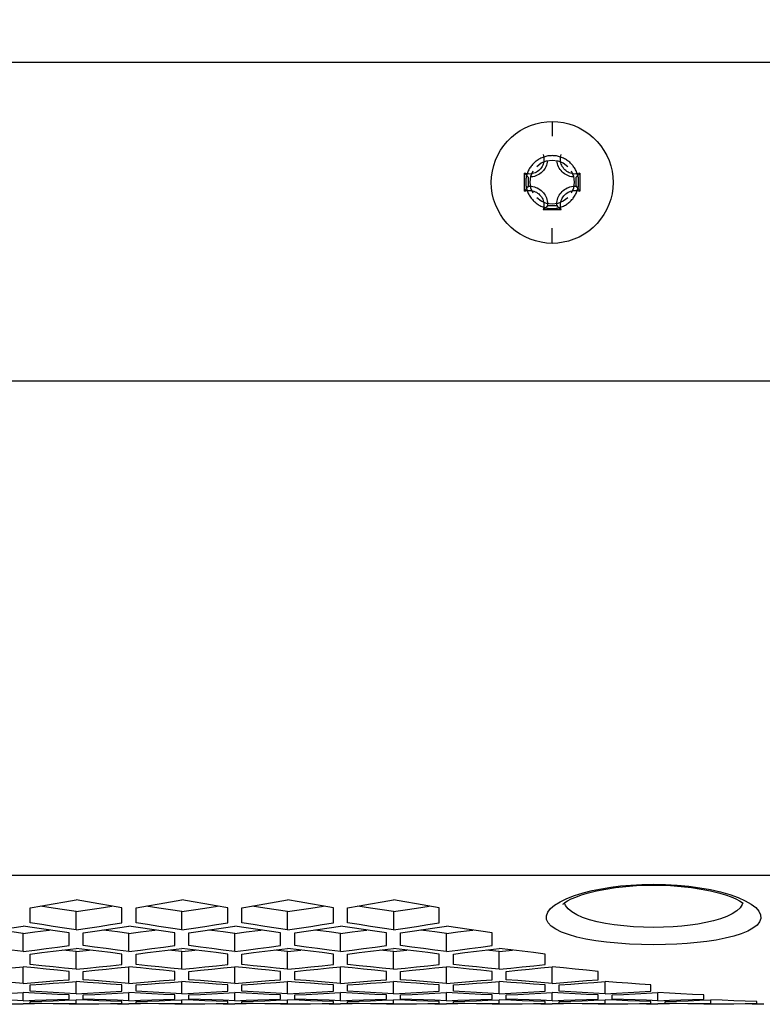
# Model space of a CAD drawing. Extents: x 0 to 420, y 0 to 297.
# Tile 48 of 75: x 230.07 to 238.5, y 212.13 to 223.3. Entities that reach past the tile are written whole.
import ezdxf

# ---------------------------------------------------------------- set-up
doc = ezdxf.new("R2010")
doc.units = 0
doc.header["$LTSCALE"] = 23.1
doc.layers.get('0').update_dxf_attribs({"linetype": 'CONTINUOUS'})
doc.layers.add('AXES', color=7, linetype='CONTINUOUS')
doc.layers.add('DIM_PILOTEES', color=7, linetype='CONTINUOUS')
doc.dimstyles.get("Standard").update_dxf_attribs({"dimtxt": 2.5, "dimasz": 2.5, "dimexe": 1.25, "dimexo": 0.625, "dimtad": 1, "dimcen": 2.5, "dimazin": 3, "dimtfac": 1, "dimtmove": 0, "dimatfit": 3})

# ---------------------------------------------------------------- blocks, each defined once
blk = doc.blocks.new('_FILLED')
at = {"color": 0, "linetype": 'BYBLOCK'}
blk.add_solid([(0, 0), (-1, 0.1429), (-1, -0.1429)], dxfattribs=at)
blk = doc.blocks.new('*D5')
at = {"layer": 'DIM_PILOTEES', "color": 2, "linetype": 'CONTINUOUS'}
for p, q in [((190.124, 209.109), (190.124, 278.743)), ((390.124, 209.109), (390.124, 278.743)), ((190.124, 276.743), (290.124, 276.743)), ((390.124, 276.743), (290.124, 276.743))]:
    blk.add_line(p, q, dxfattribs=at)
at = {"layer": 'DIM_PILOTEES', "color": 2, "linetype": 'CONTINUOUS', "xscale": 3.5, "yscale": 3.5, "zscale": 3.5, "rotation": 180}
blk.add_blockref('_FILLED', (190.124, 276.743), dxfattribs=at)
at = {"layer": 'DIM_PILOTEES', "color": 2, "linetype": 'CONTINUOUS', "xscale": 3.5, "yscale": 3.5, "zscale": 3.5}
blk.add_blockref('_FILLED', (390.124, 276.743), dxfattribs=at)

msp = doc.modelspace()

# ---------------------------------------------------------------- linework, layer by layer
at = {"color": 7, "linetype": 'CONTINUOUS'}
for p, q in [((385.464, 222.813), (194.764, 222.813)), ((236.114, 222.144), (236.114, 221.976)), ((235.801, 221.353), (235.801, 221.557)), ((235.843, 221.514), (235.843, 221.411)), ((236.33, 221.583), (236.355, 221.524)), ((236.355, 221.524), (236.364, 221.457)), ((236.386, 221.411), (236.386, 221.514)), ((236.428, 221.557), (236.428, 221.353)), ((235.874, 221.389), (235.864, 221.457)), ((235.899, 221.33), (235.874, 221.389)), ((236.063, 221.191), (236.166, 221.191)), ((236.217, 221.142), (236.012, 221.142)), ((236.114, 220.762), (236.114, 220.935)), ((230.454, 213.224), (230.31, 213.247)), ((231.654, 213.224), (231.51, 213.247)), ((232.854, 213.224), (232.71, 213.247)), ((234.054, 213.224), (233.91, 213.247)), ((236.204, 213.297), (236.281, 213.334)), ((238.223, 213.344), (238.304, 213.308)), ((238.275, 213.284), (238.27, 213.264)), ((230.194, 213.058), (230.194, 213.227)), ((230.714, 212.978), (230.714, 213.185)), ((231.234, 213.058), (231.234, 213.227)), ((231.394, 213.058), (231.394, 213.227)), ((231.914, 212.978), (231.914, 213.185)), ((232.434, 213.058), (232.434, 213.227)), ((232.594, 213.058), (232.594, 213.227)), ((233.114, 212.978), (233.114, 213.185)), ((233.634, 213.058), (233.634, 213.227)), ((233.794, 213.058), (233.794, 213.227)), ((234.314, 213.185), (234.314, 212.978)), ((234.834, 213.058), (234.834, 213.227)), ((230.114, 212.733), (230.114, 212.938)), ((230.634, 212.8), (230.634, 212.943)), ((230.794, 212.8), (230.794, 212.943)), ((231.314, 212.733), (231.314, 212.938)), ((231.834, 212.8), (231.834, 212.943)), ((231.994, 212.8), (231.994, 212.943)), ((232.514, 212.733), (232.514, 212.938)), ((233.034, 212.8), (233.034, 212.943)), ((233.194, 212.8), (233.194, 212.943)), ((233.714, 212.733), (233.714, 212.938)), ((234.234, 212.8), (234.234, 212.943)), ((234.394, 212.8), (234.394, 212.943)), ((234.914, 212.733), (234.914, 212.938)), ((235.434, 212.8), (235.434, 212.943)), ((230.114, 212.733), (229.984, 212.749)), ((230.114, 212.733), (230.245, 212.749)), ((230.194, 212.585), (230.194, 212.704)), ((230.714, 212.734), (230.564, 212.749)), ((230.714, 212.734), (230.865, 212.749)), ((230.714, 212.531), (230.714, 212.734)), ((231.314, 212.733), (231.184, 212.749)), ((231.234, 212.585), (231.234, 212.704)), ((231.314, 212.733), (231.445, 212.749)), ((231.394, 212.585), (231.394, 212.704)), ((231.914, 212.734), (231.764, 212.749)), ((231.914, 212.734), (232.065, 212.749)), ((231.914, 212.531), (231.914, 212.734)), ((232.514, 212.733), (232.384, 212.749)), ((232.434, 212.585), (232.434, 212.704)), ((232.514, 212.733), (232.645, 212.749)), ((232.594, 212.585), (232.594, 212.704)), ((233.114, 212.734), (232.964, 212.749)), ((233.114, 212.734), (233.265, 212.749)), ((233.114, 212.531), (233.114, 212.734)), ((233.714, 212.733), (233.584, 212.749)), ((233.634, 212.585), (233.634, 212.704)), ((233.714, 212.733), (233.845, 212.749)), ((233.794, 212.585), (233.794, 212.704)), ((234.314, 212.734), (234.164, 212.749)), ((234.314, 212.734), (234.465, 212.749)), ((234.314, 212.531), (234.314, 212.734)), ((234.914, 212.733), (234.784, 212.749)), ((234.834, 212.585), (234.834, 212.704)), ((234.914, 212.733), (235.045, 212.749)), ((234.994, 212.585), (234.994, 212.704)), ((235.514, 212.734), (235.364, 212.749)), ((235.514, 212.734), (235.665, 212.749)), ((235.514, 212.531), (235.514, 212.734)), ((236.034, 212.585), (236.034, 212.704)), ((229.985, 212.546), (230.114, 212.56)), ((230.114, 212.371), (230.114, 212.56)), ((230.244, 212.546), (230.114, 212.56)), ((230.714, 212.531), (230.584, 212.544)), ((230.634, 212.413), (230.634, 212.507)), ((230.714, 212.531), (230.845, 212.544)), ((230.794, 212.413), (230.794, 212.507)), ((231.185, 212.546), (231.314, 212.56)), ((231.314, 212.371), (231.314, 212.56)), ((231.444, 212.546), (231.314, 212.56)), ((231.914, 212.531), (231.784, 212.544)), ((231.834, 212.413), (231.834, 212.507)), ((231.914, 212.531), (232.045, 212.544)), ((231.994, 212.413), (231.994, 212.507)), ((232.385, 212.546), (232.514, 212.56)), ((232.514, 212.371), (232.514, 212.56)), ((232.644, 212.546), (232.514, 212.56)), ((233.114, 212.531), (232.984, 212.544)), ((233.034, 212.413), (233.034, 212.507)), ((233.114, 212.531), (233.245, 212.544)), ((233.194, 212.413), (233.194, 212.507)), ((233.585, 212.546), (233.714, 212.56)), ((233.714, 212.371), (233.714, 212.56)), ((233.844, 212.546), (233.714, 212.56)), ((234.314, 212.531), (234.184, 212.544)), ((234.234, 212.413), (234.234, 212.507)), ((234.314, 212.531), (234.445, 212.544)), ((234.394, 212.413), (234.394, 212.507)), ((234.785, 212.546), (234.914, 212.56)), ((234.914, 212.371), (234.914, 212.56)), ((235.044, 212.546), (234.914, 212.56)), ((235.514, 212.531), (235.384, 212.544)), ((235.434, 212.413), (235.434, 212.507)), ((235.514, 212.531), (235.645, 212.544)), ((235.594, 212.413), (235.594, 212.507)), ((235.985, 212.546), (236.114, 212.56)), ((236.114, 212.371), (236.114, 212.56)), ((236.634, 212.413), (236.634, 212.507)), ((230.114, 212.371), (229.984, 212.381)), ((230.114, 212.371), (230.245, 212.381)), ((230.194, 212.282), (230.194, 212.353)), ((230.585, 212.383), (230.714, 212.393)), ((230.714, 212.252), (230.714, 212.393)), ((230.844, 212.383), (230.714, 212.393)), ((231.314, 212.371), (231.184, 212.381)), ((231.234, 212.282), (231.234, 212.353)), ((231.314, 212.371), (231.445, 212.381)), ((231.394, 212.282), (231.394, 212.353)), ((231.785, 212.383), (231.914, 212.393)), ((231.914, 212.252), (231.914, 212.393)), ((232.044, 212.383), (231.914, 212.393)), ((232.514, 212.371), (232.384, 212.381)), ((232.434, 212.282), (232.434, 212.353)), ((232.514, 212.371), (232.645, 212.381)), ((232.594, 212.282), (232.594, 212.353)), ((232.985, 212.383), (233.114, 212.393)), ((233.114, 212.252), (233.114, 212.393)), ((233.244, 212.383), (233.114, 212.393)), ((233.714, 212.371), (233.584, 212.381)), ((233.634, 212.282), (233.634, 212.353)), ((233.714, 212.371), (233.845, 212.381)), ((233.794, 212.282), (233.794, 212.353)), ((234.185, 212.383), (234.314, 212.393)), ((234.314, 212.252), (234.314, 212.393)), ((234.444, 212.383), (234.314, 212.393)), ((234.914, 212.371), (234.784, 212.381)), ((234.834, 212.282), (234.834, 212.353)), ((234.914, 212.371), (235.045, 212.381)), ((234.994, 212.282), (234.994, 212.353)), ((235.385, 212.383), (235.514, 212.393)), ((235.514, 212.252), (235.514, 212.393)), ((235.644, 212.383), (235.514, 212.393)), ((236.114, 212.371), (235.984, 212.381)), ((236.034, 212.282), (236.034, 212.353)), ((236.114, 212.371), (236.245, 212.381)), ((236.194, 212.282), (236.194, 212.353)), ((236.585, 212.383), (236.714, 212.393)), ((236.714, 212.252), (236.714, 212.393)), ((237.234, 212.282), (237.234, 212.353)), ((229.985, 212.261), (230.114, 212.268)), ((230.114, 212.175), (230.114, 212.268)), ((230.244, 212.261), (230.114, 212.268)), ((230.714, 212.252), (230.584, 212.26)), ((230.634, 212.193), (230.634, 212.24)), ((230.714, 212.252), (230.845, 212.26)), ((230.794, 212.193), (230.794, 212.24)), ((231.185, 212.261), (231.314, 212.268)), ((231.314, 212.175), (231.314, 212.268)), ((231.444, 212.261), (231.314, 212.268)), ((231.914, 212.252), (231.784, 212.26)), ((231.834, 212.193), (231.834, 212.24)), ((231.914, 212.252), (232.045, 212.26)), ((231.994, 212.193), (231.994, 212.24)), ((232.385, 212.261), (232.514, 212.268)), ((232.514, 212.175), (232.514, 212.268)), ((232.644, 212.261), (232.514, 212.268)), ((233.114, 212.252), (232.984, 212.26)), ((233.034, 212.193), (233.034, 212.24)), ((233.114, 212.252), (233.245, 212.26)), ((233.194, 212.193), (233.194, 212.24)), ((233.585, 212.261), (233.714, 212.268)), ((233.714, 212.175), (233.714, 212.268)), ((233.844, 212.261), (233.714, 212.268)), ((234.314, 212.252), (234.184, 212.26)), ((234.234, 212.193), (234.234, 212.24)), ((234.314, 212.252), (234.445, 212.26)), ((234.394, 212.193), (234.394, 212.24)), ((234.785, 212.261), (234.914, 212.268)), ((234.914, 212.175), (234.914, 212.268)), ((235.044, 212.261), (234.914, 212.268)), ((235.514, 212.252), (235.384, 212.26)), ((235.434, 212.193), (235.434, 212.24)), ((235.514, 212.252), (235.645, 212.26)), ((235.594, 212.193), (235.594, 212.24)), ((235.985, 212.261), (236.114, 212.268)), ((236.114, 212.175), (236.114, 212.268)), ((236.244, 212.261), (236.114, 212.268)), ((236.714, 212.252), (236.584, 212.26)), ((236.634, 212.193), (236.634, 212.24)), ((236.714, 212.252), (236.845, 212.26)), ((236.794, 212.193), (236.794, 212.24)), ((237.185, 212.261), (237.314, 212.268)), ((237.314, 212.175), (237.314, 212.268)), ((237.834, 212.193), (237.834, 212.24)), ((230.114, 212.175), (229.984, 212.179)), ((229.984, 212.139), (230.114, 212.141)), ((230.114, 212.175), (230.245, 212.179)), ((230.244, 212.139), (230.114, 212.141)), ((230.194, 212.144), (230.194, 212.167)), ((230.714, 212.138), (230.584, 212.139)), ((230.585, 212.18), (230.714, 212.184)), ((230.634, 212.134), (230.634, 212.136)), ((230.714, 212.138), (230.714, 212.184)), ((230.844, 212.18), (230.714, 212.184)), ((230.714, 212.138), (230.844, 212.139)), ((230.794, 212.134), (230.794, 212.136)), ((231.314, 212.175), (231.184, 212.179)), ((231.184, 212.139), (231.314, 212.141)), ((231.234, 212.144), (231.234, 212.167)), ((231.314, 212.175), (231.445, 212.179)), ((231.444, 212.139), (231.314, 212.141)), ((231.394, 212.144), (231.394, 212.167)), ((231.914, 212.138), (231.784, 212.139)), ((231.785, 212.18), (231.914, 212.184)), ((231.834, 212.134), (231.834, 212.136)), ((231.914, 212.138), (231.914, 212.184)), ((232.044, 212.18), (231.914, 212.184)), ((231.914, 212.138), (232.044, 212.139)), ((231.994, 212.134), (231.994, 212.136)), ((232.514, 212.175), (232.384, 212.179)), ((232.384, 212.139), (232.514, 212.141)), ((232.434, 212.144), (232.434, 212.167)), ((232.514, 212.175), (232.645, 212.179)), ((232.644, 212.139), (232.514, 212.141)), ((232.594, 212.144), (232.594, 212.167)), ((233.114, 212.138), (232.984, 212.139)), ((232.985, 212.18), (233.114, 212.184)), ((233.034, 212.134), (233.034, 212.136)), ((233.114, 212.138), (233.114, 212.184)), ((233.244, 212.18), (233.114, 212.184)), ((233.114, 212.138), (233.244, 212.139)), ((233.194, 212.134), (233.194, 212.136)), ((233.714, 212.175), (233.584, 212.179)), ((233.584, 212.139), (233.714, 212.141)), ((233.634, 212.144), (233.634, 212.167)), ((233.714, 212.175), (233.845, 212.179)), ((233.844, 212.139), (233.714, 212.141)), ((233.794, 212.144), (233.794, 212.167)), ((234.314, 212.138), (234.184, 212.139)), ((234.185, 212.18), (234.314, 212.184)), ((234.234, 212.134), (234.234, 212.136)), ((234.314, 212.138), (234.314, 212.184)), ((234.444, 212.18), (234.314, 212.184)), ((234.314, 212.138), (234.444, 212.139)), ((234.394, 212.134), (234.394, 212.136)), ((234.914, 212.175), (234.784, 212.179)), ((234.784, 212.139), (234.914, 212.141)), ((234.834, 212.144), (234.834, 212.167)), ((234.914, 212.175), (235.045, 212.179)), ((235.044, 212.139), (234.914, 212.141)), ((234.994, 212.144), (234.994, 212.167)), ((235.514, 212.138), (235.384, 212.139)), ((235.385, 212.18), (235.514, 212.184)), ((235.434, 212.134), (235.434, 212.136)), ((235.514, 212.138), (235.514, 212.184)), ((235.644, 212.18), (235.514, 212.184)), ((235.514, 212.138), (235.644, 212.139)), ((235.594, 212.134), (235.594, 212.136)), ((236.114, 212.175), (235.984, 212.179)), ((235.984, 212.139), (236.114, 212.141)), ((236.034, 212.144), (236.034, 212.167)), ((236.114, 212.175), (236.245, 212.179)), ((236.244, 212.139), (236.114, 212.141)), ((236.194, 212.144), (236.194, 212.167)), ((236.714, 212.138), (236.584, 212.139)), ((236.585, 212.18), (236.714, 212.184)), ((236.634, 212.134), (236.634, 212.136)), ((236.714, 212.138), (236.714, 212.184)), ((236.844, 212.18), (236.714, 212.184)), ((236.714, 212.138), (236.844, 212.139)), ((236.794, 212.134), (236.794, 212.136)), ((237.314, 212.175), (237.184, 212.179)), ((237.184, 212.139), (237.314, 212.141)), ((237.234, 212.144), (237.234, 212.167)), ((237.314, 212.175), (237.445, 212.179)), ((237.444, 212.139), (237.314, 212.141)), ((237.394, 212.144), (237.394, 212.167)), ((237.914, 212.138), (237.784, 212.139)), ((237.785, 212.18), (237.914, 212.184)), ((237.834, 212.134), (237.834, 212.136)), ((237.914, 212.138), (237.914, 212.184)), ((237.914, 212.138), (238.044, 212.139)), ((237.994, 212.134), (237.994, 212.136)), ((238.384, 212.139), (238.514, 212.141)), ((238.434, 212.144), (238.434, 212.167))]:
    msp.add_line(p, q, dxfattribs=at)
for points in [[(236.114, 220.762), (236.051, 220.765), (235.988, 220.774), (235.926, 220.789), (235.865, 220.809), (235.807, 220.835), (235.751, 220.866), (235.698, 220.902), (235.649, 220.943), (235.604, 220.988), (235.563, 221.037), (235.527, 221.09), (235.496, 221.146), (235.47, 221.204), (235.45, 221.265), (235.435, 221.327), (235.427, 221.39), (235.424, 221.454), (235.427, 221.518), (235.436, 221.581), (235.451, 221.644), (235.471, 221.704), (235.497, 221.763), (235.528, 221.818), (235.565, 221.871), (235.606, 221.92), (235.651, 221.965), (235.7, 222.006), (235.753, 222.042), (235.809, 222.072), (235.868, 222.098), (235.928, 222.118), (235.99, 222.132), (236.052, 222.141), (236.114, 222.144)], [(236.114, 222.144), (236.178, 222.141), (236.241, 222.132), (236.303, 222.117), (236.364, 222.097), (236.422, 222.071), (236.478, 222.04), (236.531, 222.004), (236.58, 221.963), (236.625, 221.918), (236.666, 221.869), (236.702, 221.816), (236.733, 221.76), (236.759, 221.702), (236.779, 221.641), (236.793, 221.579), (236.802, 221.516), (236.805, 221.452), (236.802, 221.388), (236.793, 221.325), (236.778, 221.263), (236.758, 221.202), (236.732, 221.144), (236.701, 221.088), (236.664, 221.035), (236.623, 220.986), (236.578, 220.941), (236.529, 220.901), (236.476, 220.865), (236.42, 220.834), (236.361, 220.808), (236.301, 220.788), (236.239, 220.774), (236.177, 220.765), (236.114, 220.762)], [(236.012, 221.768), (236.017, 221.753), (236.019, 221.738), (236.021, 221.723), (236.021, 221.707), (236.02, 221.692)], [(236.212, 221.677), (236.209, 221.692), (236.208, 221.707), (236.208, 221.723), (236.21, 221.738), (236.212, 221.753), (236.217, 221.768)], [(236.062, 221.699), (236.062, 221.698), (236.059, 221.681), (236.055, 221.664), (236.049, 221.647), (236.042, 221.631), (236.034, 221.616), (236.025, 221.601), (236.014, 221.587), (236.002, 221.574), (235.989, 221.563), (235.975, 221.552), (235.961, 221.542), (235.945, 221.534), (235.929, 221.527), (235.913, 221.522), (235.896, 221.517), (235.878, 221.515), (235.873, 221.514)], [(236.02, 221.692), (236.017, 221.677), (236.012, 221.662), (236.007, 221.648), (236, 221.634), (235.992, 221.621), (235.983, 221.609), (235.972, 221.597), (235.961, 221.587), (235.948, 221.577), (235.935, 221.569), (235.922, 221.562), (235.907, 221.557), (235.892, 221.553)], [(235.939, 221.634), (235.99, 221.674), (236.05, 221.698), (236.114, 221.707), (236.179, 221.698), (236.239, 221.674), (236.29, 221.634)], [(236.356, 221.514), (236.351, 221.515), (236.333, 221.517), (236.316, 221.522), (236.3, 221.527), (236.284, 221.534), (236.268, 221.542), (236.254, 221.552), (236.24, 221.563), (236.227, 221.574), (236.215, 221.587), (236.204, 221.601), (236.195, 221.616), (236.186, 221.631), (236.18, 221.647), (236.174, 221.664), (236.17, 221.681), (236.167, 221.698), (236.167, 221.699)], [(236.352, 221.55), (236.337, 221.553), (236.322, 221.557), (236.307, 221.562), (236.294, 221.569), (236.28, 221.577), (236.268, 221.587), (236.257, 221.597), (236.246, 221.609), (236.237, 221.621), (236.229, 221.634), (236.222, 221.648), (236.216, 221.662), (236.212, 221.677)], [(235.843, 221.514), (235.836, 221.521), (235.828, 221.528), (235.821, 221.535), (235.814, 221.542), (235.808, 221.549), (235.801, 221.557)], [(235.892, 221.553), (235.877, 221.55), (235.862, 221.548), (235.846, 221.549), (235.831, 221.55), (235.816, 221.553), (235.801, 221.557)], [(235.864, 221.457), (235.874, 221.524), (235.899, 221.583)], [(236.428, 221.557), (236.413, 221.553), (236.398, 221.55), (236.383, 221.549), (236.367, 221.548), (236.352, 221.55)], [(236.386, 221.514), (236.393, 221.521), (236.401, 221.528), (236.408, 221.535), (236.415, 221.542), (236.421, 221.549), (236.428, 221.557)], [(235.843, 221.411), (235.836, 221.401), (235.828, 221.392), (235.821, 221.382), (235.814, 221.372), (235.808, 221.363), (235.801, 221.353)], [(235.843, 221.411), (235.861, 221.411), (235.878, 221.409), (235.896, 221.407), (235.913, 221.403), (235.929, 221.397), (235.945, 221.39), (235.961, 221.382), (235.975, 221.372), (235.989, 221.362), (236.002, 221.35), (236.014, 221.337), (236.025, 221.323), (236.034, 221.308), (236.042, 221.293), (236.049, 221.277), (236.055, 221.26), (236.059, 221.243), (236.062, 221.226), (236.063, 221.208), (236.063, 221.191)], [(236.166, 221.191), (236.166, 221.208), (236.167, 221.226), (236.17, 221.243), (236.174, 221.26), (236.18, 221.277), (236.186, 221.293), (236.195, 221.308), (236.204, 221.323), (236.215, 221.337), (236.227, 221.35), (236.24, 221.362), (236.254, 221.372), (236.268, 221.382), (236.284, 221.39), (236.3, 221.397), (236.316, 221.403), (236.333, 221.407), (236.351, 221.409), (236.368, 221.411), (236.386, 221.411)], [(236.364, 221.457), (236.355, 221.389), (236.33, 221.33)], [(236.386, 221.411), (236.393, 221.401), (236.401, 221.392), (236.408, 221.382), (236.415, 221.372), (236.421, 221.363), (236.428, 221.353)], [(235.801, 221.353), (235.816, 221.357), (235.831, 221.36), (235.846, 221.361), (235.862, 221.361), (235.877, 221.36), (235.892, 221.357), (235.907, 221.353), (235.922, 221.347), (235.935, 221.341), (235.948, 221.332), (235.961, 221.323), (235.972, 221.313), (235.983, 221.301), (235.992, 221.289), (236, 221.276), (236.007, 221.262), (236.012, 221.248), (236.017, 221.233), (236.02, 221.218), (236.021, 221.202), (236.021, 221.187), (236.019, 221.172), (236.017, 221.156), (236.012, 221.142)], [(236.217, 221.142), (236.212, 221.156), (236.21, 221.172), (236.208, 221.187), (236.208, 221.202), (236.209, 221.218), (236.212, 221.233), (236.216, 221.248), (236.222, 221.262), (236.229, 221.276), (236.237, 221.289), (236.246, 221.301), (236.257, 221.313), (236.268, 221.323), (236.28, 221.332), (236.294, 221.341), (236.307, 221.347), (236.322, 221.353), (236.337, 221.357), (236.352, 221.36), (236.367, 221.361), (236.383, 221.361), (236.398, 221.36), (236.413, 221.357), (236.428, 221.353)], [(236.29, 221.279), (236.239, 221.24), (236.179, 221.215), (236.114, 221.206), (236.05, 221.215), (235.99, 221.24), (235.939, 221.279)], [(236.063, 221.191), (236.055, 221.182), (236.046, 221.173), (236.038, 221.165), (236.03, 221.157), (236.021, 221.149), (236.012, 221.142)], [(236.166, 221.191), (236.174, 221.182), (236.182, 221.173), (236.191, 221.165), (236.199, 221.157), (236.208, 221.149), (236.217, 221.142)], [(236.235, 213.268), (236.235, 213.268), (236.242, 213.275), (236.259, 213.288), (236.288, 213.306), (236.329, 213.328), (236.382, 213.35), (236.448, 213.374), (236.527, 213.398), (236.618, 213.42), (236.721, 213.441), (236.832, 213.458), (236.949, 213.471), (237.071, 213.48), (237.194, 213.485), (237.264, 213.486)], [(236.281, 213.334), (236.368, 213.368), (236.465, 213.398), (236.569, 213.424), (236.672, 213.445), (236.779, 213.462), (236.889, 213.476), (237.005, 213.486), (237.131, 213.493), (237.264, 213.496)], [(237.264, 213.496), (237.399, 213.493), (237.532, 213.486), (237.663, 213.473), (237.79, 213.456), (237.911, 213.434), (238.025, 213.408), (238.129, 213.378), (238.223, 213.344)], [(237.264, 213.486), (237.331, 213.485), (237.455, 213.48), (237.577, 213.471), (237.695, 213.458), (237.806, 213.441), (237.909, 213.421), (238, 213.398), (238.079, 213.375), (238.146, 213.351), (238.199, 213.328), (238.24, 213.307), (238.269, 213.289), (238.281, 213.28)], [(230.194, 213.227), (230.325, 213.249), (230.455, 213.272), (230.585, 213.294), (230.714, 213.317)], [(231.234, 213.227), (231.104, 213.249), (230.974, 213.272), (230.844, 213.294), (230.714, 213.317)], [(230.714, 213.185), (230.845, 213.205), (230.975, 213.224), (231.119, 213.247)], [(231.394, 213.227), (231.525, 213.249), (231.655, 213.272), (231.785, 213.294), (231.914, 213.317)], [(232.434, 213.227), (232.304, 213.249), (232.174, 213.272), (232.044, 213.294), (231.914, 213.317)], [(231.914, 213.185), (232.045, 213.205), (232.175, 213.224), (232.319, 213.247)], [(232.594, 213.227), (232.725, 213.249), (232.855, 213.272), (232.985, 213.294), (233.114, 213.317)], [(233.634, 213.227), (233.504, 213.249), (233.374, 213.272), (233.244, 213.294), (233.114, 213.317)], [(233.114, 213.185), (233.245, 213.205), (233.375, 213.224), (233.519, 213.247)], [(233.794, 213.227), (233.925, 213.249), (234.055, 213.272), (234.185, 213.294), (234.314, 213.317)], [(234.834, 213.227), (234.704, 213.249), (234.574, 213.272), (234.444, 213.294), (234.314, 213.317)], [(234.314, 213.185), (234.445, 213.205), (234.575, 213.224), (234.719, 213.247)], [(237.264, 212.81), (237.126, 212.812), (236.991, 212.817), (236.859, 212.826), (236.731, 212.838), (236.61, 212.855), (236.497, 212.874), (236.394, 212.897), (236.301, 212.924), (236.221, 212.953), (236.155, 212.986), (236.104, 213.021), (236.069, 213.058), (236.05, 213.097), (236.048, 213.137), (236.064, 213.178), (236.095, 213.219), (236.142, 213.259), (236.204, 213.297)], [(237.264, 213.006), (237.15, 213.008), (237.036, 213.014), (236.926, 213.022), (236.819, 213.035), (236.718, 213.051), (236.623, 213.07), (236.537, 213.093), (236.46, 213.119), (236.393, 213.149), (236.338, 213.181), (236.295, 213.216), (236.265, 213.253), (236.253, 213.283)], [(238.304, 213.308), (238.371, 213.27), (238.423, 213.23), (238.459, 213.189), (238.478, 213.148), (238.481, 213.108), (238.467, 213.069), (238.438, 213.032), (238.392, 212.997), (238.333, 212.964), (238.259, 212.934), (238.174, 212.907), (238.077, 212.884), (237.973, 212.863), (237.868, 212.847), (237.759, 212.834), (237.647, 212.824), (237.529, 212.816), (237.401, 212.812), (237.264, 212.81)], [(238.27, 213.264), (238.245, 213.227), (238.207, 213.192), (238.157, 213.16), (238.096, 213.13), (238.024, 213.103), (237.943, 213.08), (237.857, 213.06), (237.768, 213.044), (237.678, 213.031), (237.584, 213.021), (237.485, 213.013), (237.378, 213.008), (237.264, 213.006)], [(230.714, 213.185), (230.584, 213.205), (230.454, 213.224)], [(231.914, 213.185), (231.784, 213.205), (231.654, 213.224)], [(233.114, 213.185), (232.984, 213.205), (232.854, 213.224)], [(234.314, 213.185), (234.184, 213.205), (234.054, 213.224)], [(229.594, 212.943), (229.725, 212.962), (229.855, 212.981), (229.985, 213.001), (230.114, 213.021)], [(230.634, 212.943), (230.504, 212.962), (230.374, 212.981), (230.244, 213.001), (230.114, 213.021)], [(230.714, 212.978), (230.584, 212.998), (230.454, 213.018), (230.324, 213.037), (230.194, 213.058)], [(230.714, 212.978), (230.845, 212.998), (230.975, 213.018), (231.105, 213.037), (231.234, 213.058)], [(230.794, 212.943), (230.925, 212.962), (231.055, 212.981), (231.185, 213.001), (231.314, 213.021)], [(231.834, 212.943), (231.704, 212.962), (231.574, 212.981), (231.444, 213.001), (231.314, 213.021)], [(231.914, 212.978), (231.784, 212.998), (231.654, 213.018), (231.524, 213.037), (231.394, 213.058)], [(231.914, 212.978), (232.045, 212.998), (232.175, 213.018), (232.305, 213.037), (232.434, 213.058)], [(231.994, 212.943), (232.125, 212.962), (232.255, 212.981), (232.385, 213.001), (232.514, 213.021)], [(233.034, 212.943), (232.904, 212.962), (232.774, 212.981), (232.644, 213.001), (232.514, 213.021)], [(233.114, 212.978), (232.984, 212.998), (232.854, 213.018), (232.724, 213.037), (232.594, 213.058)], [(233.114, 212.978), (233.245, 212.998), (233.375, 213.018), (233.505, 213.037), (233.634, 213.058)], [(233.194, 212.943), (233.325, 212.962), (233.455, 212.981), (233.585, 213.001), (233.714, 213.021)], [(234.234, 212.943), (234.104, 212.962), (233.974, 212.981), (233.844, 213.001), (233.714, 213.021)], [(234.314, 212.978), (234.184, 212.998), (234.054, 213.018), (233.924, 213.037), (233.794, 213.058)], [(234.314, 212.978), (234.445, 212.998), (234.575, 213.018), (234.705, 213.037), (234.834, 213.058)], [(234.394, 212.943), (234.525, 212.962), (234.655, 212.981), (234.785, 213.001), (234.914, 213.021)], [(235.434, 212.943), (235.304, 212.962), (235.174, 212.981), (235.044, 213.001), (234.914, 213.021)], [(230.114, 212.938), (229.984, 212.954), (229.854, 212.971), (229.816, 212.976)], [(230.114, 212.938), (230.245, 212.954), (230.375, 212.971), (230.413, 212.976)], [(231.314, 212.938), (231.184, 212.954), (231.054, 212.971), (231.016, 212.976)], [(231.314, 212.938), (231.445, 212.954), (231.575, 212.971), (231.613, 212.976)], [(232.514, 212.938), (232.384, 212.954), (232.254, 212.971), (232.216, 212.976)], [(232.514, 212.938), (232.645, 212.954), (232.775, 212.971), (232.813, 212.976)], [(233.714, 212.938), (233.584, 212.954), (233.454, 212.971), (233.416, 212.976)], [(233.714, 212.938), (233.845, 212.954), (233.975, 212.971), (234.013, 212.976)], [(234.914, 212.938), (234.784, 212.954), (234.654, 212.971), (234.616, 212.976)], [(234.914, 212.938), (235.045, 212.954), (235.175, 212.971), (235.213, 212.976)], [(230.245, 212.749), (230.375, 212.766), (230.505, 212.783), (230.634, 212.8)], [(231.184, 212.749), (231.054, 212.766), (230.924, 212.783), (230.794, 212.8)], [(231.445, 212.749), (231.575, 212.766), (231.705, 212.783), (231.834, 212.8)], [(232.384, 212.749), (232.254, 212.766), (232.124, 212.783), (231.994, 212.8)], [(232.645, 212.749), (232.775, 212.766), (232.905, 212.783), (233.034, 212.8)], [(233.584, 212.749), (233.454, 212.766), (233.324, 212.783), (233.194, 212.8)], [(233.845, 212.749), (233.975, 212.766), (234.105, 212.783), (234.234, 212.8)], [(234.784, 212.749), (234.654, 212.766), (234.524, 212.783), (234.394, 212.8)], [(235.045, 212.749), (235.175, 212.766), (235.305, 212.783), (235.434, 212.8)], [(230.194, 212.704), (230.325, 212.72), (230.455, 212.736), (230.585, 212.752), (230.714, 212.768)], [(231.234, 212.704), (231.104, 212.72), (230.974, 212.736), (230.844, 212.752), (230.714, 212.768)], [(231.394, 212.704), (231.525, 212.72), (231.655, 212.736), (231.785, 212.752), (231.914, 212.768)], [(232.434, 212.704), (232.304, 212.72), (232.174, 212.736), (232.044, 212.752), (231.914, 212.768)], [(232.594, 212.704), (232.725, 212.72), (232.855, 212.736), (232.985, 212.752), (233.114, 212.768)], [(233.634, 212.704), (233.504, 212.72), (233.374, 212.736), (233.244, 212.752), (233.114, 212.768)], [(233.794, 212.704), (233.925, 212.72), (234.055, 212.736), (234.185, 212.752), (234.314, 212.768)], [(234.834, 212.704), (234.704, 212.72), (234.574, 212.736), (234.444, 212.752), (234.314, 212.768)], [(234.994, 212.704), (235.125, 212.72), (235.255, 212.736), (235.385, 212.752), (235.514, 212.768)], [(236.034, 212.704), (235.904, 212.72), (235.774, 212.736), (235.644, 212.752), (235.514, 212.768)], [(230.584, 212.544), (230.454, 212.558), (230.324, 212.571), (230.194, 212.585)], [(230.845, 212.544), (230.975, 212.558), (231.105, 212.571), (231.234, 212.585)], [(231.784, 212.544), (231.654, 212.558), (231.524, 212.571), (231.394, 212.585)], [(232.045, 212.544), (232.175, 212.558), (232.305, 212.571), (232.434, 212.585)], [(232.984, 212.544), (232.854, 212.558), (232.724, 212.571), (232.594, 212.585)], [(233.245, 212.544), (233.375, 212.558), (233.505, 212.571), (233.634, 212.585)], [(234.184, 212.544), (234.054, 212.558), (233.924, 212.571), (233.794, 212.585)], [(234.445, 212.544), (234.575, 212.558), (234.705, 212.571), (234.834, 212.585)], [(235.384, 212.544), (235.254, 212.558), (235.124, 212.571), (234.994, 212.585)], [(235.645, 212.544), (235.775, 212.558), (235.905, 212.571), (236.034, 212.585)], [(230.634, 212.507), (230.504, 212.52), (230.374, 212.533), (230.244, 212.546)], [(230.794, 212.507), (230.925, 212.52), (231.055, 212.533), (231.185, 212.546)], [(231.834, 212.507), (231.704, 212.52), (231.574, 212.533), (231.444, 212.546)], [(231.994, 212.507), (232.125, 212.52), (232.255, 212.533), (232.385, 212.546)], [(233.034, 212.507), (232.904, 212.52), (232.774, 212.533), (232.644, 212.546)], [(233.194, 212.507), (233.325, 212.52), (233.455, 212.533), (233.585, 212.546)], [(234.234, 212.507), (234.104, 212.52), (233.974, 212.533), (233.844, 212.546)], [(234.394, 212.507), (234.525, 212.52), (234.655, 212.533), (234.785, 212.546)], [(235.434, 212.507), (235.304, 212.52), (235.174, 212.533), (235.044, 212.546)], [(235.594, 212.507), (235.725, 212.52), (235.855, 212.533), (235.985, 212.546)], [(236.634, 212.507), (236.504, 212.52), (236.374, 212.533), (236.244, 212.546), (236.114, 212.56)], [(230.194, 212.353), (230.325, 212.363), (230.455, 212.373), (230.585, 212.383)], [(230.245, 212.381), (230.375, 212.392), (230.505, 212.402), (230.634, 212.413)], [(231.184, 212.381), (231.054, 212.392), (230.924, 212.402), (230.794, 212.413)], [(231.234, 212.353), (231.104, 212.363), (230.974, 212.373), (230.844, 212.383)], [(231.394, 212.353), (231.525, 212.363), (231.655, 212.373), (231.785, 212.383)], [(231.445, 212.381), (231.575, 212.392), (231.705, 212.402), (231.834, 212.413)], [(232.384, 212.381), (232.254, 212.392), (232.124, 212.402), (231.994, 212.413)], [(232.434, 212.353), (232.304, 212.363), (232.174, 212.373), (232.044, 212.383)], [(232.594, 212.353), (232.725, 212.363), (232.855, 212.373), (232.985, 212.383)], [(232.645, 212.381), (232.775, 212.392), (232.905, 212.402), (233.034, 212.413)], [(233.584, 212.381), (233.454, 212.392), (233.324, 212.402), (233.194, 212.413)], [(233.634, 212.353), (233.504, 212.363), (233.374, 212.373), (233.244, 212.383)], [(233.794, 212.353), (233.925, 212.363), (234.055, 212.373), (234.185, 212.383)], [(233.845, 212.381), (233.975, 212.392), (234.105, 212.402), (234.234, 212.413)], [(234.784, 212.381), (234.654, 212.392), (234.524, 212.402), (234.394, 212.413)], [(234.834, 212.353), (234.704, 212.363), (234.574, 212.373), (234.444, 212.383)], [(234.994, 212.353), (235.125, 212.363), (235.255, 212.373), (235.385, 212.383)], [(235.045, 212.381), (235.175, 212.392), (235.305, 212.402), (235.434, 212.413)], [(235.984, 212.381), (235.854, 212.392), (235.724, 212.402), (235.594, 212.413)], [(236.034, 212.353), (235.904, 212.363), (235.774, 212.373), (235.644, 212.383)], [(236.194, 212.353), (236.325, 212.363), (236.455, 212.373), (236.585, 212.383)], [(236.245, 212.381), (236.375, 212.392), (236.505, 212.402), (236.634, 212.413)], [(237.234, 212.353), (237.104, 212.363), (236.974, 212.373), (236.844, 212.383), (236.714, 212.393)], [(230.584, 212.26), (230.454, 212.267), (230.324, 212.275), (230.194, 212.282)], [(230.634, 212.24), (230.504, 212.247), (230.374, 212.254), (230.244, 212.261)], [(230.794, 212.24), (230.925, 212.247), (231.055, 212.254), (231.185, 212.261)], [(230.845, 212.26), (230.975, 212.267), (231.105, 212.275), (231.234, 212.282)], [(231.784, 212.26), (231.654, 212.267), (231.524, 212.275), (231.394, 212.282)], [(231.834, 212.24), (231.704, 212.247), (231.574, 212.254), (231.444, 212.261)], [(231.994, 212.24), (232.125, 212.247), (232.255, 212.254), (232.385, 212.261)], [(232.045, 212.26), (232.175, 212.267), (232.305, 212.275), (232.434, 212.282)], [(232.984, 212.26), (232.854, 212.267), (232.724, 212.275), (232.594, 212.282)], [(233.034, 212.24), (232.904, 212.247), (232.774, 212.254), (232.644, 212.261)], [(233.194, 212.24), (233.325, 212.247), (233.455, 212.254), (233.585, 212.261)], [(233.245, 212.26), (233.375, 212.267), (233.505, 212.275), (233.634, 212.282)], [(234.184, 212.26), (234.054, 212.267), (233.924, 212.275), (233.794, 212.282)], [(234.234, 212.24), (234.104, 212.247), (233.974, 212.254), (233.844, 212.261)], [(234.394, 212.24), (234.525, 212.247), (234.655, 212.254), (234.785, 212.261)], [(234.445, 212.26), (234.575, 212.267), (234.705, 212.275), (234.834, 212.282)], [(235.384, 212.26), (235.254, 212.267), (235.124, 212.275), (234.994, 212.282)], [(235.434, 212.24), (235.304, 212.247), (235.174, 212.254), (235.044, 212.261)], [(235.594, 212.24), (235.725, 212.247), (235.855, 212.254), (235.985, 212.261)], [(235.645, 212.26), (235.775, 212.267), (235.905, 212.275), (236.034, 212.282)], [(236.584, 212.26), (236.454, 212.267), (236.324, 212.275), (236.194, 212.282)], [(236.634, 212.24), (236.504, 212.247), (236.374, 212.254), (236.244, 212.261)], [(236.794, 212.24), (236.925, 212.247), (237.055, 212.254), (237.185, 212.261)], [(236.845, 212.26), (236.975, 212.267), (237.105, 212.275), (237.234, 212.282)], [(237.834, 212.24), (237.704, 212.247), (237.574, 212.254), (237.444, 212.261), (237.314, 212.268)], [(230.194, 212.167), (230.325, 212.171), (230.455, 212.175), (230.585, 212.18)], [(230.584, 212.139), (230.454, 212.14), (230.324, 212.142), (230.194, 212.144)], [(230.245, 212.179), (230.375, 212.183), (230.505, 212.188), (230.634, 212.193)], [(231.184, 212.179), (231.054, 212.183), (230.924, 212.188), (230.794, 212.193)], [(231.234, 212.167), (231.104, 212.171), (230.974, 212.175), (230.844, 212.18)], [(230.844, 212.139), (230.974, 212.14), (231.104, 212.142), (231.234, 212.144)], [(231.394, 212.167), (231.525, 212.171), (231.655, 212.175), (231.785, 212.18)], [(231.784, 212.139), (231.654, 212.14), (231.524, 212.142), (231.394, 212.144)], [(231.445, 212.179), (231.575, 212.183), (231.705, 212.188), (231.834, 212.193)], [(232.384, 212.179), (232.254, 212.183), (232.124, 212.188), (231.994, 212.193)], [(232.434, 212.167), (232.304, 212.171), (232.174, 212.175), (232.044, 212.18)], [(232.044, 212.139), (232.174, 212.14), (232.304, 212.142), (232.434, 212.144)], [(232.594, 212.167), (232.725, 212.171), (232.855, 212.175), (232.985, 212.18)], [(232.984, 212.139), (232.854, 212.14), (232.724, 212.142), (232.594, 212.144)], [(232.645, 212.179), (232.775, 212.183), (232.905, 212.188), (233.034, 212.193)], [(233.584, 212.179), (233.454, 212.183), (233.324, 212.188), (233.194, 212.193)], [(233.634, 212.167), (233.504, 212.171), (233.374, 212.175), (233.244, 212.18)], [(233.244, 212.139), (233.374, 212.14), (233.504, 212.142), (233.634, 212.144)], [(233.794, 212.167), (233.925, 212.171), (234.055, 212.175), (234.185, 212.18)], [(234.184, 212.139), (234.054, 212.14), (233.924, 212.142), (233.794, 212.144)], [(233.845, 212.179), (233.975, 212.183), (234.105, 212.188), (234.234, 212.193)], [(234.784, 212.179), (234.654, 212.183), (234.524, 212.188), (234.394, 212.193)], [(234.834, 212.167), (234.704, 212.171), (234.574, 212.175), (234.444, 212.18)], [(234.444, 212.139), (234.574, 212.14), (234.704, 212.142), (234.834, 212.144)], [(234.994, 212.167), (235.125, 212.171), (235.255, 212.175), (235.385, 212.18)], [(235.384, 212.139), (235.254, 212.14), (235.124, 212.142), (234.994, 212.144)], [(235.045, 212.179), (235.175, 212.183), (235.305, 212.188), (235.434, 212.193)], [(235.984, 212.179), (235.854, 212.183), (235.724, 212.188), (235.594, 212.193)], [(236.034, 212.167), (235.904, 212.171), (235.774, 212.175), (235.644, 212.18)], [(235.644, 212.139), (235.774, 212.14), (235.904, 212.142), (236.034, 212.144)], [(236.194, 212.167), (236.325, 212.171), (236.455, 212.175), (236.585, 212.18)], [(236.584, 212.139), (236.454, 212.14), (236.324, 212.142), (236.194, 212.144)], [(236.245, 212.179), (236.375, 212.183), (236.505, 212.188), (236.634, 212.193)], [(237.184, 212.179), (237.054, 212.183), (236.924, 212.188), (236.794, 212.193)], [(237.234, 212.167), (237.104, 212.171), (236.974, 212.175), (236.844, 212.18)], [(236.844, 212.139), (236.974, 212.14), (237.104, 212.142), (237.234, 212.144)], [(237.394, 212.167), (237.525, 212.171), (237.655, 212.175), (237.785, 212.18)], [(237.784, 212.139), (237.654, 212.14), (237.524, 212.142), (237.394, 212.144)], [(237.445, 212.179), (237.575, 212.183), (237.705, 212.188), (237.834, 212.193)], [(238.434, 212.167), (238.304, 212.171), (238.174, 212.175), (238.044, 212.18), (237.914, 212.184)], [(238.044, 212.139), (238.174, 212.14), (238.304, 212.142), (238.434, 212.144)]]:
    msp.add_lwpolyline(points, dxfattribs=at)
at = {"color": 2, "linetype": 'CONTINUOUS'}
for points in [[(236.114, 221.757), (236.102, 221.756), (236.09, 221.756), (236.078, 221.754), (236.066, 221.753), (236.054, 221.75), (236.043, 221.748), (236.031, 221.745), (236.019, 221.741), (236.008, 221.737), (235.997, 221.733), (235.986, 221.728), (235.975, 221.722), (235.964, 221.716), (235.954, 221.71), (235.944, 221.703), (235.934, 221.696), (235.925, 221.689), (235.916, 221.681), (235.907, 221.673), (235.898, 221.664), (235.89, 221.655), (235.882, 221.646), (235.875, 221.637), (235.868, 221.627), (235.861, 221.617), (235.855, 221.607), (235.849, 221.596), (235.843, 221.585), (235.838, 221.574), (235.834, 221.563), (235.83, 221.551), (235.826, 221.54), (235.823, 221.528), (235.821, 221.516), (235.818, 221.505), (235.817, 221.493), (235.815, 221.481), (235.815, 221.469), (235.814, 221.457), (235.815, 221.444), (235.815, 221.432), (235.817, 221.42), (235.818, 221.408), (235.821, 221.397), (235.823, 221.385), (235.826, 221.373), (235.83, 221.362), (235.834, 221.35), (235.838, 221.339), (235.843, 221.328), (235.849, 221.317), (235.855, 221.307), (235.861, 221.296), (235.868, 221.286), (235.875, 221.276), (235.882, 221.267), (235.89, 221.258), (235.898, 221.249), (235.907, 221.24), (235.916, 221.232), (235.925, 221.224), (235.934, 221.217), (235.944, 221.21), (235.954, 221.203), (235.964, 221.197), (235.975, 221.191), (235.986, 221.185), (235.997, 221.181), (236.008, 221.176), (236.019, 221.172), (236.031, 221.168), (236.043, 221.165), (236.054, 221.163), (236.066, 221.16), (236.078, 221.159), (236.09, 221.157), (236.102, 221.157), (236.114, 221.156)], [(236.114, 221.156), (236.127, 221.157), (236.139, 221.157), (236.151, 221.159), (236.163, 221.16), (236.174, 221.163), (236.186, 221.165), (236.198, 221.168), (236.209, 221.172), (236.221, 221.176), (236.232, 221.181), (236.243, 221.185), (236.254, 221.191), (236.264, 221.197), (236.275, 221.203), (236.285, 221.21), (236.295, 221.217), (236.304, 221.224), (236.313, 221.232), (236.322, 221.24), (236.331, 221.249), (236.339, 221.258), (236.347, 221.267), (236.354, 221.276), (236.361, 221.286), (236.368, 221.296), (236.374, 221.307), (236.38, 221.317), (236.386, 221.328), (236.39, 221.339), (236.395, 221.35), (236.399, 221.362), (236.403, 221.373), (236.406, 221.385), (236.408, 221.397), (236.411, 221.408), (236.412, 221.42), (236.413, 221.432), (236.414, 221.444), (236.414, 221.457), (236.414, 221.469), (236.413, 221.481), (236.412, 221.493), (236.411, 221.505), (236.408, 221.516), (236.406, 221.528), (236.403, 221.54), (236.399, 221.551), (236.395, 221.563), (236.39, 221.574), (236.386, 221.585), (236.38, 221.596), (236.374, 221.607), (236.368, 221.617), (236.361, 221.627), (236.354, 221.637), (236.347, 221.646), (236.339, 221.655), (236.331, 221.664), (236.322, 221.673), (236.313, 221.681), (236.304, 221.689), (236.295, 221.696), (236.285, 221.703), (236.275, 221.71), (236.264, 221.716), (236.254, 221.722), (236.243, 221.728), (236.232, 221.733), (236.221, 221.737), (236.209, 221.741), (236.198, 221.745), (236.186, 221.748), (236.174, 221.75), (236.163, 221.753), (236.151, 221.754), (236.139, 221.756), (236.127, 221.756), (236.114, 221.757)]]:
    msp.add_lwpolyline(points, dxfattribs=at)
at = {"layer": 'AXES', "color": 7, "linetype": 'CONTINUOUS'}
for p, q in [((239.914, 219.2), (220.314, 219.2)), ((239.914, 213.596), (220.314, 213.596)), ((230.794, 212.134), (230.634, 212.134)), ((231.994, 212.134), (231.834, 212.134)), ((233.194, 212.134), (233.034, 212.134)), ((234.394, 212.134), (234.234, 212.134)), ((235.594, 212.134), (235.434, 212.134)), ((236.794, 212.134), (236.634, 212.134)), ((237.994, 212.134), (237.834, 212.134))]:
    msp.add_line(p, q, dxfattribs=at)

# ---------------------------------------------------------------- dimensions: what is measured, and where the dimension line sits
at = {"layer": 'DIM_PILOTEES', "color": 2, "linetype": 'CONTINUOUS'}
dim = msp.add_linear_dim(base=(190.124, 276.743), p1=(390.124, 209.109), p2=(190.124, 209.109), angle=180, dimstyle='Standard', dxfattribs=at)
dim.commit()
dim.dimension.update_dxf_attribs({"geometry": '*D5', "text_midpoint": (281.365, 276.743), "dimtype": 128})

doc.saveas('drawing.dxf')
